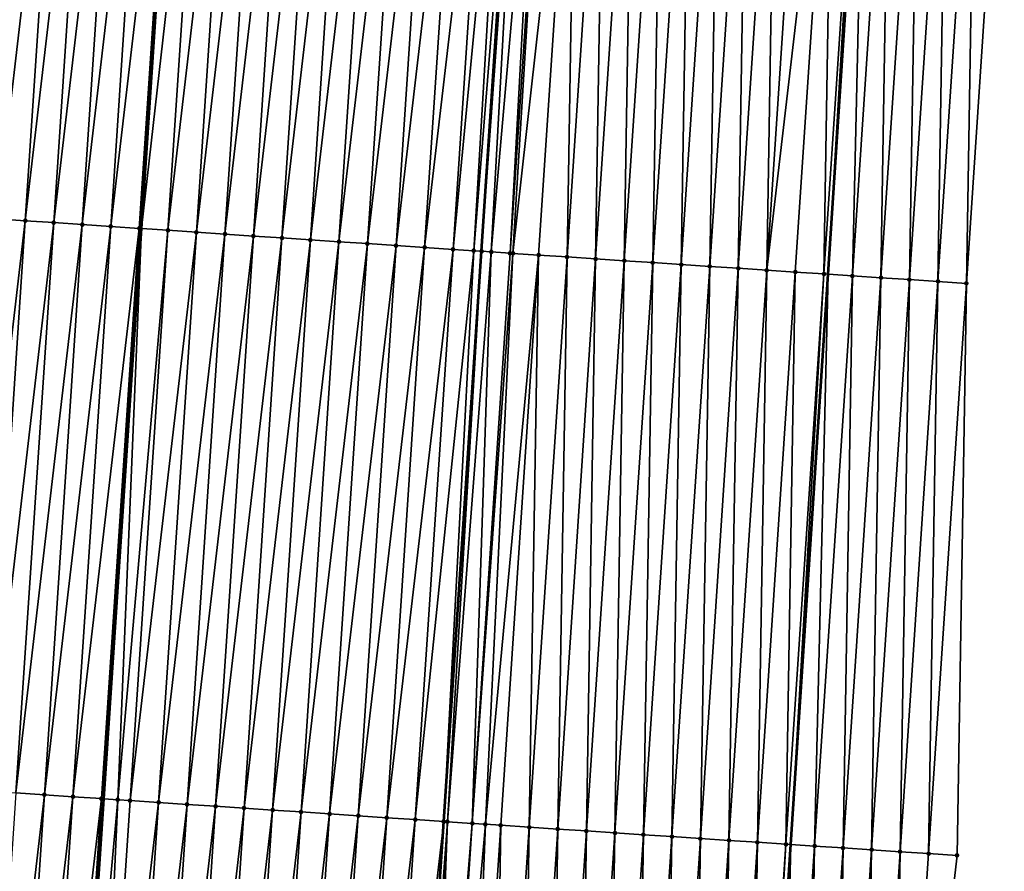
# Model space of a CAD drawing. Header units: feet. Extents: x 2017353 to 2024169, y 808050 to 818690.
# Tile 58 of 256: x 2023451 to 2023485, y 809962 to 809992. Entities that reach past the tile are written whole.
import ezdxf

# ---------------------------------------------------------------- set-up
doc = ezdxf.new("R2010")
doc.units = ezdxf.units.FT
doc.header["$MEASUREMENT"] = 0
for name, color, linetype, lineweight in [('EP_Travel Lane', 172, 'Continuous', 53), ('SB-Road Shots', 141, 'Continuous', 100), ('SB-Road X-Section', 40, 'Continuous', 13), ('STRIPING', 60, 'Continuous', 53)]:
    doc.layers.add(name, color=color, linetype=linetype, lineweight=lineweight)
doc.layers.add('I-77-MM15-17_SB-Surface-BORDER', color=7, linetype='Continuous')
doc.layers.add('I-77-MM15-17_SB-Surface-TIN', color=7, linetype='Continuous')

msp = doc.modelspace()

# ---------------------------------------------------------------- linework, layer by layer
at = {"layer": 'EP_Travel Lane'}
msp.add_polyline3d([(2023463.558335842, 809763.6617543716, 273.0944449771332), (2023465.008544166, 809783.6062233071, 273.4343236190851), (2023466.458720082, 809803.5502465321, 273.7989326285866), (2023467.908912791, 809823.4945007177, 274.1507299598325), (2023469.359079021, 809843.4383907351, 274.5227218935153), (2023470.809231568, 809863.3820925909, 274.9051513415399), (2023472.259370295, 809883.325604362, 275.2981312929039), (2023473.709494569, 809903.2689173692, 275.7021337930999), (2023475.159553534, 809923.211332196, 276.155959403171), (2023476.570347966, 809943.233914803, 276.6209185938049), (2023477.877500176, 809963.1855540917, 277.0939359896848), (2023479.184639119, 809983.1369908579, 277.5756239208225), (2023480.491850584, 810003.0895345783, 278.0099625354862)], dxfattribs=at)
at = {"layer": 'I-77-MM15-17_SB-Surface-BORDER', "color": 3, "linetype": 'Continuous', "lineweight": -3}
msp.add_polyline3d([(2023485.344767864, 810002.7709452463, 277.8615916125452), (2023484.02067109, 809982.8198264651, 277.414297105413), (2023483.694478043, 809962.8039745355, 276.9033406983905), (2023481.372566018, 809942.9189219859, 276.4626811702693), (2023480.952199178, 809922.7930444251, 275.9954504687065), (2023479.50214645, 809902.8507153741, 275.5368667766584), (2023477.054661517, 809882.9800089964, 275.1281058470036), (2023475.604530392, 809863.0366017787, 274.7293249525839), (2023474.154421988, 809843.0935070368, 274.3132194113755), (2023472.704249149, 809823.1495261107, 273.9462715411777), (2023470.256651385, 809803.2772679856, 273.6235835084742), (2023468.806482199, 809783.3333373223, 273.2538390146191), (2023467.356292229, 809763.3891208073, 272.8999592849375)], dxfattribs=at)
at = {"layer": 'I-77-MM15-17_SB-Surface-TIN', "color": 128, "linetype": 'Continuous', "lineweight": -3}
for points in [[(2023449.097872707, 809985.1432259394, 277.1725771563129), (2023451.419755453, 810005.0278373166, 277.6321185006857), (2023450.421981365, 810005.0945238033, 277.6122262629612)], [(2023449.097872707, 809985.1432259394, 277.1725771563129), (2023450.095646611, 809985.0765366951, 277.1925877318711), (2023451.419755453, 810005.0278373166, 277.6321185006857)], [(2023450.095646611, 809985.0765366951, 277.1925877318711), (2023452.417525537, 810004.9610905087, 277.6545905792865), (2023451.419755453, 810005.0278373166, 277.6321185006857)], [(2023450.095646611, 809985.0765366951, 277.1925877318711), (2023451.093420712, 809985.0098504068, 277.2124718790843), (2023452.417525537, 810004.9610905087, 277.6545905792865)], [(2023451.093420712, 809985.0098504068, 277.2124718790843), (2023453.415292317, 810004.8942939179, 277.6791917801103), (2023452.417525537, 810004.9610905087, 277.6545905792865)], [(2023451.093420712, 809985.0098504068, 277.2124718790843), (2023452.091193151, 809984.9431390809, 277.2334268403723), (2023453.415292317, 810004.8942939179, 277.6791917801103)], [(2023452.091193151, 809984.9431390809, 277.2334268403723), (2023454.413059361, 810004.8275012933, 277.7036233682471), (2023453.415292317, 810004.8942939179, 277.6791917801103)], [(2023452.091193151, 809984.9431390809, 277.2334268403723), (2023453.088956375, 809984.8762888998, 277.2603203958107), (2023454.413059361, 810004.8275012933, 277.7036233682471)], [(2023453.088956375, 809984.8762888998, 277.2603203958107), (2023455.410826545, 810004.7607107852, 277.7279644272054), (2023454.413059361, 810004.8275012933, 277.7036233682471)], [(2023453.088956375, 809984.8762888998, 277.2603203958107), (2023454.086723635, 809984.8094995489, 277.2846123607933), (2023455.410826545, 810004.7607107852, 277.7279644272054)], [(2023454.086723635, 809984.8094995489, 277.2846123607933), (2023456.408590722, 810004.6938749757, 277.7542429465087), (2023455.410826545, 810004.7607107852, 277.7279644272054)], [(2023454.086723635, 809984.8094995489, 277.2846123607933), (2023455.08448588, 809984.7426346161, 277.3121368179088), (2023456.408590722, 810004.6938749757, 277.7542429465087)], [(2023455.08448588, 809984.7426346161, 277.3121368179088), (2023456.481564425, 810004.6889815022, 277.7563900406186), (2023456.408590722, 810004.6938749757, 277.7542429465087)], [(2023455.08448588, 809984.7426346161, 277.3121368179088), (2023455.160546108, 809984.7375335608, 277.3144005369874), (2023456.481564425, 810004.6889815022, 277.7563900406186)], [(2023457.406350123, 810004.6269671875, 277.7835998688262), (2023456.481564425, 810004.6889815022, 277.7563900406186), (2023455.160546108, 809984.7375335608, 277.3144005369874)], [(2023456.082244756, 809984.6757189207, 277.3418323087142), (2023457.406350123, 810004.6269671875, 277.7835998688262), (2023455.160546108, 809984.7375335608, 277.3144005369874)], [(2023456.082244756, 809984.6757189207, 277.3418323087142), (2023458.404115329, 810004.5601468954, 277.8092147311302), (2023457.406350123, 810004.6269671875, 277.7835998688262)], [(2023456.082244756, 809984.6757189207, 277.3418323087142), (2023457.080011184, 809984.6089170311, 277.3666605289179), (2023458.404115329, 810004.5601468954, 277.8092147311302)], [(2023457.080011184, 809984.6089170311, 277.3666605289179), (2023459.401883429, 810004.493370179, 277.8329659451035), (2023458.404115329, 810004.5601468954, 277.8092147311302)], [(2023457.080011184, 809984.6089170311, 277.3666605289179), (2023458.077777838, 809984.5421185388, 277.3913434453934), (2023459.401883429, 810004.493370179, 277.8329659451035)], [(2023458.077777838, 809984.5421185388, 277.3913434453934), (2023460.39965312, 810004.4266174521, 277.8556911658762), (2023459.401883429, 810004.493370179, 277.8329659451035)], [(2023458.077777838, 809984.5421185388, 277.3913434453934), (2023459.075546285, 809984.4753470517, 277.4148713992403), (2023460.39965312, 810004.4266174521, 277.8556911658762)], [(2023459.075546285, 809984.4753470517, 277.4148713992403), (2023461.397417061, 810004.3597780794, 277.8821220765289), (2023460.39965312, 810004.4266174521, 277.8556911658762)], [(2023459.075546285, 809984.4753470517, 277.4148713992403), (2023460.073309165, 809984.4084916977, 277.4419861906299), (2023461.397417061, 810004.3597780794, 277.8821220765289)], [(2023460.073309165, 809984.4084916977, 277.4419861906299), (2023462.395185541, 810004.2930070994, 277.9056279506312), (2023461.397417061, 810004.3597780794, 277.8821220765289)], [(2023460.073309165, 809984.4084916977, 277.4419861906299), (2023461.071075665, 809984.3416908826, 277.4667684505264), (2023462.395185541, 810004.2930070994, 277.9056279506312)], [(2023461.071075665, 809984.3416908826, 277.4667684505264), (2023463.392954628, 810004.2262452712, 277.9287424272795), (2023462.395185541, 810004.2930070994, 277.9056279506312)], [(2023461.071075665, 809984.3416908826, 277.4667684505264), (2023462.0688508, 809984.2750201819, 277.4859859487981), (2023463.392954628, 810004.2262452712, 277.9287424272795)], [(2023462.0688508, 809984.2750201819, 277.4859859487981), (2023464.390720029, 810004.1594278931, 277.9542326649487), (2023463.392954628, 810004.2262452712, 277.9287424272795)], [(2023462.0688508, 809984.2750201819, 277.4859859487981), (2023463.066620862, 809984.2082730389, 277.5084727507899), (2023464.390720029, 810004.1594278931, 277.9542326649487)], [(2023463.066620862, 809984.2082730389, 277.5084727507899), (2023465.388483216, 810004.0925771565, 277.9811495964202), (2023464.390720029, 810004.1594278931, 277.9542326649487)], [(2023463.066620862, 809984.2082730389, 277.5084727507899), (2023464.064385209, 809984.1414397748, 277.5346427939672), (2023465.388483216, 810004.0925771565, 277.9811495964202)], [(2023464.064385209, 809984.1414397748, 277.5346427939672), (2023466.386245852, 810004.02571812, 278.0084214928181), (2023465.388483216, 810004.0925771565, 277.9811495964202)], [(2023464.064385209, 809984.1414397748, 277.5346427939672), (2023465.062146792, 809984.074564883, 277.5625931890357), (2023466.386245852, 810004.02571812, 278.0084214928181)], [(2023465.062146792, 809984.074564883, 277.5625931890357), (2023467.384008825, 810003.9588641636, 278.0354761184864), (2023466.386245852, 810004.02571812, 278.0084214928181)], [(2023465.062146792, 809984.074564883, 277.5625931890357), (2023466.059908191, 809984.0076872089, 277.5906625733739), (2023467.384008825, 810003.9588641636, 278.0354761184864)], [(2023466.059908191, 809984.0076872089, 277.5906625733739), (2023467.968417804, 810003.91964794, 278.0538166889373), (2023467.384008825, 810003.9588641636, 278.0354761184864)], [(2023466.059908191, 809984.0076872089, 277.5906625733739), (2023466.78183244, 809983.959278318, 277.6118216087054), (2023467.968417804, 810003.91964794, 278.0538166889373)], [(2023466.78183244, 809983.959278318, 277.6118216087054), (2023468.381769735, 810003.8919791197, 278.0638603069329), (2023467.968417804, 810003.91964794, 278.0538166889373)], [(2023466.78183244, 809983.959278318, 277.6118216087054), (2023467.057669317, 809983.9408054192, 277.6189079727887), (2023468.381769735, 810003.8919791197, 278.0638603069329)], [(2023468.493624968, 810003.8845136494, 278.0656473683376), (2023468.381769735, 810003.8919791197, 278.0638603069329), (2023467.057669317, 809983.9408054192, 277.6189079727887)], [(2023467.396649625, 809983.9181610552, 277.6251777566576), (2023468.493624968, 810003.8845136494, 278.0656473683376), (2023467.057669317, 809983.9408054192, 277.6189079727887)], [(2023467.396649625, 809983.9181610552, 277.6251777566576), (2023469.146468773, 810003.8410997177, 278.0693355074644), (2023468.493624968, 810003.8845136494, 278.0656473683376)], [(2023467.396649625, 809983.9181610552, 277.6251777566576), (2023468.055458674, 809983.8743490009, 277.6289609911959), (2023469.146468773, 810003.8410997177, 278.0693355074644)], [(2023468.055458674, 809983.8743490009, 277.6289609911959), (2023469.379566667, 810003.8256368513, 278.0690309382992), (2023469.146468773, 810003.8410997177, 278.0693355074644)], [(2023468.055458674, 809983.8743490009, 277.6289609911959), (2023468.151174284, 809983.8679954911, 277.6290098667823), (2023469.379566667, 810003.8256368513, 278.0690309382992)], [(2023468.151174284, 809983.8679954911, 277.6290098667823), (2023470.377380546, 810003.7595499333, 278.0632806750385), (2023469.379566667, 810003.8256368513, 278.0690309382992)], [(2023468.151174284, 809983.8679954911, 277.6290098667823), (2023469.053267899, 809983.8081919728, 277.6262095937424), (2023470.377380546, 810003.7595499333, 278.0632806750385)], [(2023469.053267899, 809983.8081919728, 277.6262095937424), (2023470.051083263, 809983.7421274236, 277.6195030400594), (2023470.377380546, 810003.7595499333, 278.0632806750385)], [(2023470.051083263, 809983.7421274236, 277.6195030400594), (2023471.375193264, 810003.6934455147, 278.0582788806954), (2023470.377380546, 810003.7595499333, 278.0632806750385)], [(2023470.051083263, 809983.7421274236, 277.6195030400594), (2023471.048902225, 809983.6761170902, 277.6104777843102), (2023471.375193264, 810003.6934455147, 278.0582788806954)], [(2023471.048902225, 809983.6761170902, 277.6104777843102), (2023472.373016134, 810003.6274940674, 278.0467347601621), (2023471.375193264, 810003.6934455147, 278.0582788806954)], [(2023471.048902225, 809983.6761170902, 277.6104777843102), (2023472.046711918, 809983.6099671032, 277.6074252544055), (2023472.373016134, 810003.6274940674, 278.0467347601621)], [(2023472.046711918, 809983.6099671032, 277.6074252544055), (2023473.370831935, 810003.5614360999, 278.0397463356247), (2023472.373016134, 810003.6274940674, 278.0467347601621)], [(2023472.046711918, 809983.6099671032, 277.6074252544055), (2023473.044515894, 809983.5437309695, 277.6080570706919), (2023473.370831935, 810003.5614360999, 278.0397463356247)], [(2023473.044515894, 809983.5437309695, 277.6080570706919), (2023474.368644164, 810003.4953243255, 278.0350591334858), (2023473.370831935, 810003.5614360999, 278.0397463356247)], [(2023473.044515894, 809983.5437309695, 277.6080570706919), (2023474.04232742, 809983.4776085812, 277.6038242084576), (2023474.368644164, 810003.4953243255, 278.0350591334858)], [(2023474.04232742, 809983.4776085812, 277.6038242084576), (2023475.366458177, 810003.4292394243, 278.0292226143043), (2023474.368644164, 810003.4953243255, 278.0350591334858)], [(2023474.04232742, 809983.4776085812, 277.6038242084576), (2023475.040147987, 809983.4116224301, 277.5937647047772), (2023475.366458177, 810003.4292394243, 278.0292226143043)], [(2023475.040147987, 809983.4116224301, 277.5937647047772), (2023476.364272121, 810003.3631534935, 278.0234301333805), (2023475.366458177, 810003.4292394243, 278.0292226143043)], [(2023475.040147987, 809983.4116224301, 277.5937647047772), (2023476.037960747, 809983.3455186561, 277.5887357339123), (2023476.364272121, 810003.3631534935, 278.0234301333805)], [(2023476.037960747, 809983.3455186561, 277.5887357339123), (2023477.362085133, 810003.2970534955, 278.0182392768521), (2023476.364272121, 810003.3631534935, 278.0234301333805)], [(2023476.037960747, 809983.3455186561, 277.5887357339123), (2023477.035771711, 809983.27938781, 277.5848645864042), (2023477.362085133, 810003.2970534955, 278.0182392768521)], [(2023477.035771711, 809983.27938781, 277.5848645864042), (2023478.359898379, 810003.2309570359, 278.012897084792), (2023477.362085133, 810003.2970534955, 278.0182392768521)], [(2023477.035771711, 809983.27938781, 277.5848645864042), (2023479.357699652, 810003.1646801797, 278.0152701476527), (2023478.359898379, 810003.2309570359, 278.012897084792)], [(2023477.035771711, 809983.27938781, 277.5848645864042), (2023478.03357771, 809983.2131821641, 277.5841924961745), (2023479.357699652, 810003.1646801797, 278.0152701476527)], [(2023478.03357771, 809983.2131821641, 277.5841924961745), (2023479.03138764, 809983.147035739, 277.5809876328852), (2023479.357699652, 810003.1646801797, 278.0152701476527)], [(2023479.03138764, 809983.147035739, 277.5809876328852), (2023480.355506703, 810003.0984903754, 278.0139201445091), (2023479.357699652, 810003.1646801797, 278.0152701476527)], [(2023479.03138764, 809983.147035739, 277.5809876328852), (2023479.184639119, 809983.1369908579, 277.5756239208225), (2023480.355506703, 810003.0984903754, 278.0139201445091)], [(2023480.355506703, 810003.0984903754, 278.0139201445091), (2023479.184639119, 809983.1369908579, 277.5756239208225), (2023480.491850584, 810003.0895345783, 278.0099625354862)], [(2023480.029246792, 809983.0816309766, 277.5460631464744), (2023480.491850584, 810003.0895345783, 278.0099625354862), (2023479.184639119, 809983.1369908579, 277.5756239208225)], [(2023480.029246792, 809983.0816309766, 277.5460631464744), (2023481.353356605, 810003.0329462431, 277.9849558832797), (2023480.491850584, 810003.0895345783, 278.0099625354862)], [(2023480.029246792, 809983.0816309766, 277.5460631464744), (2023481.027102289, 809983.0161711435, 277.5134939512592), (2023481.353356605, 810003.0329462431, 277.9849558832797)], [(2023481.027102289, 809983.0161711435, 277.5134939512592), (2023482.351216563, 810002.9675536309, 277.9495113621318), (2023481.353356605, 810003.0329462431, 277.9849558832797)], [(2023481.027102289, 809983.0161711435, 277.5134939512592), (2023482.024951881, 809982.9506223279, 277.4847303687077), (2023482.351216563, 810002.9675536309, 277.9495113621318)], [(2023482.024951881, 809982.9506223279, 277.4847303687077), (2023483.349063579, 810002.9019659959, 277.9224076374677), (2023482.351216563, 810002.9675536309, 277.9495113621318)], [(2023482.024951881, 809982.9506223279, 277.4847303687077), (2023483.022811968, 809982.8852316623, 277.4492029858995), (2023483.349063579, 810002.9019659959, 277.9224076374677)], [(2023483.022811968, 809982.8852316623, 277.4492029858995), (2023484.346914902, 810002.8364432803, 277.8925274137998), (2023483.349063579, 810002.9019659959, 277.9224076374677)], [(2023483.022811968, 809982.8852316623, 277.4492029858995), (2023484.02067109, 809982.8198264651, 277.414297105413), (2023484.346914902, 810002.8364432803, 277.8925274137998)], [(2023484.02067109, 809982.8198264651, 277.414297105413), (2023485.344767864, 810002.7709452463, 277.8615916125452), (2023484.346914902, 810002.8364432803, 277.8925274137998)], [(2023448.77151924, 809965.1249568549, 276.7650119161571), (2023451.093420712, 809985.0098504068, 277.2124718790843), (2023450.095646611, 809985.0765366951, 277.1925877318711)], [(2023448.77151924, 809965.1249568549, 276.7650119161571), (2023449.769293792, 809965.0582773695, 276.7846047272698), (2023451.093420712, 809985.0098504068, 277.2124718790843)], [(2023449.769293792, 809965.0582773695, 276.7846047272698), (2023452.091193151, 809984.9431390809, 277.2334268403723), (2023451.093420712, 809985.0098504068, 277.2124718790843)], [(2023449.769293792, 809965.0582773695, 276.7846047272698), (2023450.767067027, 809964.9915780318, 276.8050465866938), (2023452.091193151, 809984.9431390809, 277.2334268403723)], [(2023450.767067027, 809964.9915780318, 276.8050465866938), (2023453.088956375, 809984.8762888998, 277.2603203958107), (2023452.091193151, 809984.9431390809, 277.2334268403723)], [(2023450.767067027, 809964.9915780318, 276.8050465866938), (2023451.764838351, 809964.9248499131, 276.8267193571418), (2023453.088956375, 809984.8762888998, 277.2603203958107)], [(2023451.764838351, 809964.9248499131, 276.8267193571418), (2023454.086723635, 809984.8094995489, 277.2846123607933), (2023453.088956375, 809984.8762888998, 277.2603203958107)], [(2023451.764838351, 809964.9248499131, 276.8267193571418), (2023452.762616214, 809964.8582203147, 276.8441785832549), (2023454.086723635, 809984.8094995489, 277.2846123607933)], [(2023452.762616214, 809964.8582203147, 276.8441785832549), (2023455.08448588, 809984.7426346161, 277.3121368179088), (2023454.086723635, 809984.8094995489, 277.2846123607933)], [(2023452.762616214, 809964.8582203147, 276.8441785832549), (2023453.760381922, 809964.791407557, 276.8694712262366), (2023455.08448588, 809984.7426346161, 277.3121368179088)], [(2023453.760381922, 809964.791407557, 276.8694712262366), (2023455.160546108, 809984.7375335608, 277.3144005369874), (2023455.08448588, 809984.7426346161, 277.3121368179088)], [(2023453.760381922, 809964.791407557, 276.8694712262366), (2023453.839528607, 809964.7860979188, 276.8718943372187), (2023455.160546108, 809984.7375335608, 277.3144005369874)], [(2023454.327758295, 809964.7533445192, 276.886841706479), (2023455.160546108, 809984.7375335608, 277.3144005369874), (2023453.839528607, 809964.7860979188, 276.8718943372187)], [(2023454.327758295, 809964.7533445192, 276.886841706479), (2023456.082244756, 809984.6757189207, 277.3418323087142), (2023455.160546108, 809984.7375335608, 277.3144005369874)], [(2023454.327758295, 809964.7533445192, 276.886841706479), (2023454.758141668, 809964.7245049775, 276.8986053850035), (2023456.082244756, 809984.6757189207, 277.3418323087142)], [(2023454.758141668, 809964.7245049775, 276.8986053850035), (2023457.080011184, 809984.6089170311, 277.3666605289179), (2023456.082244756, 809984.6757189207, 277.3418323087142)], [(2023454.758141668, 809964.7245049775, 276.8986053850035), (2023455.755908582, 809964.6577104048, 276.9231202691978), (2023457.080011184, 809984.6089170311, 277.3666605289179)], [(2023455.755908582, 809964.6577104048, 276.9231202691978), (2023458.077777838, 809984.5421185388, 277.3913434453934), (2023457.080011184, 809984.6089170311, 277.3666605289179)], [(2023455.755908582, 809964.6577104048, 276.9231202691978), (2023456.753677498, 809964.5909459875, 276.9463454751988), (2023458.077777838, 809984.5421185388, 277.3913434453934)], [(2023456.753677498, 809964.5909459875, 276.9463454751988), (2023459.075546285, 809984.4753470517, 277.4148713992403), (2023458.077777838, 809984.5421185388, 277.3913434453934)], [(2023456.753677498, 809964.5909459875, 276.9463454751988), (2023457.751445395, 809964.5241662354, 276.9702265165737), (2023459.075546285, 809984.4753470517, 277.4148713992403)], [(2023457.751445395, 809964.5241662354, 276.9702265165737), (2023460.073309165, 809984.4084916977, 277.4419861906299), (2023459.075546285, 809984.4753470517, 277.4148713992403)], [(2023457.751445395, 809964.5241662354, 276.9702265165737), (2023458.74921295, 809964.4573813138, 276.9943286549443), (2023460.073309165, 809984.4084916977, 277.4419861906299)], [(2023458.74921295, 809964.4573813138, 276.9943286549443), (2023461.071075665, 809984.3416908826, 277.4667684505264), (2023460.073309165, 809984.4084916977, 277.4419861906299)], [(2023458.74921295, 809964.4573813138, 276.9943286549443), (2023459.746983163, 809964.3906364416, 277.016717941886), (2023461.071075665, 809984.3416908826, 277.4667684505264)], [(2023459.746983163, 809964.3906364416, 277.016717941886), (2023462.0688508, 809984.2750201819, 277.4859859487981), (2023461.071075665, 809984.3416908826, 277.4667684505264)], [(2023459.746983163, 809964.3906364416, 277.016717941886), (2023460.744755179, 809964.3239187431, 277.0379450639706), (2023462.0688508, 809984.2750201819, 277.4859859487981)], [(2023460.744755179, 809964.3239187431, 277.0379450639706), (2023463.066620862, 809984.2082730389, 277.5084727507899), (2023462.0688508, 809984.2750201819, 277.4859859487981)], [(2023460.744755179, 809964.3239187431, 277.0379450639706), (2023461.742525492, 809964.2571753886, 277.0602694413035), (2023463.066620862, 809984.2082730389, 277.5084727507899)], [(2023461.742525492, 809964.2571753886, 277.0602694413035), (2023464.064385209, 809984.1414397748, 277.5346427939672), (2023463.066620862, 809984.2082730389, 277.5084727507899)], [(2023461.742525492, 809964.2571753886, 277.0602694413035), (2023462.740291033, 809964.1903601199, 277.0856694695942), (2023464.064385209, 809984.1414397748, 277.5346427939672)], [(2023462.740291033, 809964.1903601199, 277.0856694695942), (2023465.062146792, 809984.074564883, 277.5625931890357), (2023464.064385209, 809984.1414397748, 277.5346427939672)], [(2023462.740291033, 809964.1903601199, 277.0856694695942), (2023463.738055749, 809964.1235324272, 277.1116008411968), (2023465.062146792, 809984.074564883, 277.5625931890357)], [(2023463.738055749, 809964.1235324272, 277.1116008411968), (2023466.059908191, 809984.0076872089, 277.5906625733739), (2023465.062146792, 809984.074564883, 277.5625931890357)], [(2023463.738055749, 809964.1235324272, 277.1116008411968), (2023464.735824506, 809964.0567656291, 277.1349278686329), (2023466.059908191, 809984.0076872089, 277.5906625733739)], [(2023464.735824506, 809964.0567656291, 277.1349278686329), (2023466.78183244, 809983.959278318, 277.6118216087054), (2023466.059908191, 809984.0076872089, 277.5906625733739)], [(2023464.735824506, 809964.0567656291, 277.1349278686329), (2023465.733596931, 809963.9900540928, 277.1558914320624), (2023466.78183244, 809983.959278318, 277.6118216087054)], [(2023466.78183244, 809983.959278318, 277.6118216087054), (2023465.733596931, 809963.9900540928, 277.1558914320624), (2023467.057669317, 809983.9408054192, 277.6189079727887)], [(2023465.860823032, 809963.9815696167, 277.1576310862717), (2023467.057669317, 809983.9408054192, 277.6189079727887), (2023465.733596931, 809963.9900540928, 277.1558914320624)], [(2023465.860823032, 809963.9815696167, 277.1576310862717), (2023467.396649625, 809983.9181610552, 277.6251777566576), (2023467.057669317, 809983.9408054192, 277.6189079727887)], [(2023465.860823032, 809963.9815696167, 277.1576310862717), (2023466.731389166, 809963.9236410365, 277.1640895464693), (2023467.396649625, 809983.9181610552, 277.6251777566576)], [(2023466.731389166, 809963.9236410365, 277.1640895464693), (2023468.055458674, 809983.8743490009, 277.6289609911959), (2023467.396649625, 809983.9181610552, 277.6251777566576)], [(2023466.731389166, 809963.9236410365, 277.1640895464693), (2023468.151174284, 809983.8679954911, 277.6290098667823), (2023468.055458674, 809983.8743490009, 277.6289609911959)], [(2023466.731389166, 809963.9236410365, 277.1640895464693), (2023467.190362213, 809963.8931479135, 277.1654707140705), (2023468.151174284, 809983.8679954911, 277.6290098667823)], [(2023467.190362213, 809963.8931479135, 277.1654707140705), (2023469.053267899, 809983.8081919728, 277.6262095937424), (2023468.151174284, 809983.8679954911, 277.6290098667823)], [(2023467.190362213, 809963.8931479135, 277.1654707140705), (2023467.729194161, 809963.8574202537, 277.1640644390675), (2023469.053267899, 809983.8081919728, 277.6262095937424)], [(2023467.729194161, 809963.8574202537, 277.1640644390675), (2023468.727009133, 809963.7913497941, 277.157610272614), (2023469.053267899, 809983.8081919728, 277.6262095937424)], [(2023468.727009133, 809963.7913497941, 277.157610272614), (2023470.051083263, 809983.7421274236, 277.6195030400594), (2023469.053267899, 809983.8081919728, 277.6262095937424)], [(2023468.727009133, 809963.7913497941, 277.157610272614), (2023469.724831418, 809963.7253895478, 277.1464424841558), (2023470.051083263, 809983.7421274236, 277.6195030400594)], [(2023469.724831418, 809963.7253895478, 277.1464424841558), (2023471.048902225, 809983.6761170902, 277.6104777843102), (2023470.051083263, 809983.7421274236, 277.6195030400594)], [(2023469.724831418, 809963.7253895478, 277.1464424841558), (2023470.722643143, 809963.6592701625, 277.142080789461), (2023471.048902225, 809983.6761170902, 277.6104777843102)], [(2023470.722643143, 809963.6592701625, 277.142080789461), (2023472.046711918, 809983.6099671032, 277.6074252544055), (2023471.048902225, 809983.6761170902, 277.6104777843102)], [(2023470.722643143, 809963.6592701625, 277.142080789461), (2023471.720449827, 809963.5930748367, 277.1409669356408), (2023472.046711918, 809983.6099671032, 277.6074252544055)], [(2023471.720449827, 809963.5930748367, 277.1409669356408), (2023473.044515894, 809983.5437309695, 277.6080570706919), (2023472.046711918, 809983.6099671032, 277.6074252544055)], [(2023471.720449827, 809963.5930748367, 277.1409669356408), (2023472.718269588, 809963.5270765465, 277.131426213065), (2023473.044515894, 809983.5437309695, 277.6080570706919)], [(2023472.718269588, 809963.5270765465, 277.131426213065), (2023474.04232742, 809983.4776085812, 277.6038242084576), (2023473.044515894, 809983.5437309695, 277.6080570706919)], [(2023472.718269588, 809963.5270765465, 277.131426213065), (2023473.716098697, 809963.4612191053, 277.1158616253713), (2023474.04232742, 809983.4776085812, 277.6038242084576)], [(2023473.716098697, 809963.4612191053, 277.1158616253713), (2023475.040147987, 809983.4116224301, 277.5937647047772), (2023474.04232742, 809983.4776085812, 277.6038242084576)], [(2023473.716098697, 809963.4612191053, 277.1158616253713), (2023474.713909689, 809963.3950886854, 277.111971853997), (2023475.040147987, 809983.4116224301, 277.5937647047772)], [(2023474.713909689, 809963.3950886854, 277.111971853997), (2023476.037960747, 809983.3455186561, 277.5887357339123), (2023475.040147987, 809983.4116224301, 277.5937647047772)], [(2023474.713909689, 809963.3950886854, 277.111971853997), (2023475.711725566, 809963.3290318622, 277.1049344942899), (2023476.037960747, 809983.3455186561, 277.5887357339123)], [(2023475.711725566, 809963.3290318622, 277.1049344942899), (2023477.035771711, 809983.27938781, 277.5848645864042), (2023476.037960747, 809983.3455186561, 277.5887357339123)], [(2023475.711725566, 809963.3290318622, 277.1049344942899), (2023476.709539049, 809963.2629389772, 277.0994394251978), (2023477.035771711, 809983.27938781, 277.5848645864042)], [(2023476.709539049, 809963.2629389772, 277.0994394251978), (2023478.03357771, 809983.2131821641, 277.5841924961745), (2023477.035771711, 809983.27938781, 277.5848645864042)], [(2023476.709539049, 809963.2629389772, 277.0994394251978), (2023477.70734817, 809963.1967803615, 277.096755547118), (2023478.03357771, 809983.2131821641, 277.5841924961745)], [(2023477.70734817, 809963.1967803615, 277.096755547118), (2023479.03138764, 809983.147035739, 277.5809876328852), (2023478.03357771, 809983.2131821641, 277.5841924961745)], [(2023477.70734817, 809963.1967803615, 277.096755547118), (2023477.877500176, 809963.1855540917, 277.0939359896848), (2023479.03138764, 809983.147035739, 277.5809876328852)], [(2023479.03138764, 809983.147035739, 277.5809876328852), (2023477.877500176, 809963.1855540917, 277.0939359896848), (2023479.184639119, 809983.1369908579, 277.5756239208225)], [(2023478.705178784, 809963.1309456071, 277.0802206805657), (2023479.184639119, 809983.1369908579, 277.5756239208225), (2023477.877500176, 809963.1855540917, 277.0939359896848)], [(2023478.705178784, 809963.1309456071, 277.0802206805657), (2023480.029246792, 809983.0816309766, 277.5460631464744), (2023479.184639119, 809983.1369908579, 277.5756239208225)], [(2023478.705178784, 809963.1309456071, 277.0802206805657), (2023479.703044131, 809963.0656341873, 277.0413037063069), (2023480.029246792, 809983.0816309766, 277.5460631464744)], [(2023479.703044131, 809963.0656341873, 277.0413037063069), (2023481.027102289, 809983.0161711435, 277.5134939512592), (2023480.029246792, 809983.0816309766, 277.5460631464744)], [(2023479.703044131, 809963.0656341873, 277.0413037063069), (2023480.700896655, 809963.0001295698, 277.01064946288), (2023481.027102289, 809983.0161711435, 277.5134939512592)], [(2023480.700896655, 809963.0001295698, 277.01064946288), (2023482.024951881, 809982.9506223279, 277.4847303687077), (2023481.027102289, 809983.0161711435, 277.5134939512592)], [(2023480.700896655, 809963.0001295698, 277.01064946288), (2023481.698756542, 809962.9347358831, 276.975250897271), (2023482.024951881, 809982.9506223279, 277.4847303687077)], [(2023481.698756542, 809962.9347358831, 276.975250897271), (2023483.022811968, 809982.8852316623, 277.4492029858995), (2023482.024951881, 809982.9506223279, 277.4847303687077)], [(2023481.698756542, 809962.9347358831, 276.975250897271), (2023482.696615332, 809962.8693256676, 276.940559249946), (2023483.022811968, 809982.8852316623, 277.4492029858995)], [(2023482.696615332, 809962.8693256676, 276.940559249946), (2023484.02067109, 809982.8198264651, 277.414297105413), (2023483.022811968, 809982.8852316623, 277.4492029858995)], [(2023482.696615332, 809962.8693256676, 276.940559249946), (2023483.694478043, 809962.8039745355, 276.9033406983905), (2023484.02067109, 809982.8198264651, 277.414297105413)], [(2023449.442933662, 809945.0399078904, 276.3813203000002), (2023451.764838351, 809964.9248499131, 276.8267193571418), (2023450.767067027, 809964.9915780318, 276.8050465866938)], [(2023449.442933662, 809945.0399078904, 276.3813203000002), (2023450.44070522, 809944.9731833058, 276.4028423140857), (2023451.764838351, 809964.9248499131, 276.8267193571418)], [(2023450.44070522, 809944.9731833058, 276.4028423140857), (2023452.762616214, 809964.8582203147, 276.8441785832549), (2023451.764838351, 809964.9248499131, 276.8267193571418)], [(2023450.44070522, 809944.9731833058, 276.4028423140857), (2023451.438484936, 809944.9065816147, 276.4191083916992), (2023452.762616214, 809964.8582203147, 276.8441785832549)], [(2023451.438484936, 809944.9065816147, 276.4191083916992), (2023453.760381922, 809964.791407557, 276.8694712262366), (2023452.762616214, 809964.8582203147, 276.8441785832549)], [(2023451.438484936, 809944.9065816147, 276.4191083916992), (2023452.436253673, 809944.8398145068, 276.4424490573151), (2023453.760381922, 809964.791407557, 276.8694712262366)], [(2023452.436253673, 809944.8398145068, 276.4424490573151), (2023452.443266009, 809944.8393433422, 276.4426950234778), (2023453.760381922, 809964.791407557, 276.8694712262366)], [(2023452.443266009, 809944.8393433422, 276.4426950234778), (2023453.839528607, 809964.7860979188, 276.8718943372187), (2023453.760381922, 809964.791407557, 276.8694712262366)], [(2023452.443266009, 809944.8393433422, 276.4426950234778), (2023452.518487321, 809944.8343030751, 276.4447410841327), (2023453.839528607, 809964.7860979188, 276.8718943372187)], [(2023454.327758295, 809964.7533445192, 276.886841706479), (2023453.839528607, 809964.7860979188, 276.8718943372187), (2023452.518487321, 809944.8343030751, 276.4447410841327)], [(2023453.434016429, 809944.7729572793, 276.4696439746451), (2023454.327758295, 809964.7533445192, 276.886841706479), (2023452.518487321, 809944.8343030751, 276.4447410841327)], [(2023453.434016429, 809944.7729572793, 276.4696439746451), (2023454.758141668, 809964.7245049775, 276.8986053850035), (2023454.327758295, 809964.7533445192, 276.886841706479)], [(2023453.434016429, 809944.7729572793, 276.4696439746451), (2023455.755908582, 809964.6577104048, 276.9231202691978), (2023454.758141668, 809964.7245049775, 276.8986053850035)], [(2023453.434016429, 809944.7729572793, 276.4696439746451), (2023454.431787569, 809944.7062263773, 276.4914361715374), (2023455.755908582, 809964.6577104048, 276.9231202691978)], [(2023454.431787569, 809944.7062263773, 276.4914361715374), (2023456.753677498, 809964.5909459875, 276.9463454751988), (2023455.755908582, 809964.6577104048, 276.9231202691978)], [(2023454.431787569, 809944.7062263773, 276.4914361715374), (2023455.429557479, 809944.639476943, 276.5140209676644), (2023456.753677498, 809964.5909459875, 276.9463454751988)], [(2023455.429557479, 809944.639476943, 276.5140209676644), (2023457.751445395, 809964.5241662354, 276.9702265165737), (2023456.753677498, 809964.5909459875, 276.9463454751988)], [(2023455.429557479, 809944.639476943, 276.5140209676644), (2023456.427325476, 809944.5726986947, 276.5378380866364), (2023457.751445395, 809964.5241662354, 276.9702265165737)], [(2023456.427325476, 809944.5726986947, 276.5378380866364), (2023458.74921295, 809964.4573813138, 276.9943286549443), (2023457.751445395, 809964.5241662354, 276.9702265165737)], [(2023456.427325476, 809944.5726986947, 276.5378380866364), (2023457.425099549, 809944.5060119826, 276.5577403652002), (2023458.74921295, 809964.4573813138, 276.9943286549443)], [(2023457.425099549, 809944.5060119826, 276.5577403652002), (2023459.746983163, 809964.3906364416, 277.016717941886), (2023458.74921295, 809964.4573813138, 276.9943286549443)], [(2023457.425099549, 809944.5060119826, 276.5577403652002), (2023458.422873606, 809944.4393250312, 276.5776528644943), (2023459.746983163, 809964.3906364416, 277.016717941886)], [(2023458.422873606, 809944.4393250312, 276.5776528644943), (2023460.744755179, 809964.3239187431, 277.0379450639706), (2023459.746983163, 809964.3906364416, 277.016717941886)], [(2023458.422873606, 809944.4393250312, 276.5776528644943), (2023459.42064774, 809944.3726392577, 276.5975150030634), (2023460.744755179, 809964.3239187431, 277.0379450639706)], [(2023459.42064774, 809944.3726392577, 276.5975150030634), (2023461.742525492, 809964.2571753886, 277.0602694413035), (2023460.744755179, 809964.3239187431, 277.0379450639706)], [(2023459.42064774, 809944.3726392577, 276.5975150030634), (2023460.418418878, 809944.3059083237, 276.6193085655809), (2023461.742525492, 809964.2571753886, 277.0602694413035)], [(2023460.418418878, 809944.3059083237, 276.6193085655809), (2023462.740291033, 809964.1903601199, 277.0856694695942), (2023461.742525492, 809964.2571753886, 277.0602694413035)], [(2023460.418418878, 809944.3059083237, 276.6193085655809), (2023461.416183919, 809944.2390855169, 276.6450313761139), (2023462.740291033, 809964.1903601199, 277.0856694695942)], [(2023461.416183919, 809944.2390855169, 276.6450313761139), (2023463.738055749, 809964.1235324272, 277.1116008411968), (2023462.740291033, 809964.1903601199, 277.0856694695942)], [(2023461.416183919, 809944.2390855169, 276.6450313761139), (2023462.413946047, 809944.1722188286, 276.672630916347), (2023463.738055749, 809964.1235324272, 277.1116008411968)], [(2023462.413946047, 809944.1722188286, 276.672630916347), (2023464.735824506, 809964.0567656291, 277.1349278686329), (2023463.738055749, 809964.1235324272, 277.1116008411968)], [(2023462.413946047, 809944.1722188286, 276.672630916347), (2023463.41171469, 809944.1054503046, 276.6960321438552), (2023464.735824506, 809964.0567656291, 277.1349278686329)], [(2023463.41171469, 809944.1054503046, 276.6960321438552), (2023465.733596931, 809963.9900540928, 277.1558914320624), (2023464.735824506, 809964.0567656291, 277.1349278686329)], [(2023463.41171469, 809944.1054503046, 276.6960321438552), (2023464.409482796, 809944.0386736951, 276.7197791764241), (2023465.733596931, 809963.9900540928, 277.1558914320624)], [(2023465.860823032, 809963.9815696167, 277.1576310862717), (2023465.733596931, 809963.9900540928, 277.1558914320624), (2023464.409482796, 809944.0386736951, 276.7197791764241)], [(2023464.643704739, 809944.0230501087, 276.7231417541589), (2023465.860823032, 809963.9815696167, 277.1576310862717), (2023464.409482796, 809944.0386736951, 276.7197791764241)], [(2023464.643704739, 809944.0230501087, 276.7231417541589), (2023465.104591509, 809943.9924004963, 276.7257784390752), (2023465.860823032, 809963.9815696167, 277.1576310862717)], [(2023465.104591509, 809943.9924004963, 276.7257784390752), (2023466.731389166, 809963.9236410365, 277.1640895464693), (2023465.860823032, 809963.9815696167, 277.1576310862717)], [(2023465.104591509, 809943.9924004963, 276.7257784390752), (2023465.407279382, 809943.9723262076, 276.7251733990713), (2023466.731389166, 809963.9236410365, 277.1640895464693)], [(2023465.407279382, 809943.9723262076, 276.7251733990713), (2023467.190362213, 809963.8931479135, 277.1654707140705), (2023466.731389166, 809963.9236410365, 277.1640895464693)], [(2023465.407279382, 809943.9723262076, 276.7251733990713), (2023466.40509123, 809943.9062086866, 276.7207323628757), (2023467.190362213, 809963.8931479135, 277.1654707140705)], [(2023466.40509123, 809943.9062086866, 276.7207323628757), (2023467.729194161, 809963.8574202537, 277.1640644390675), (2023467.190362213, 809963.8931479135, 277.1654707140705)], [(2023466.40509123, 809943.9062086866, 276.7207323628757), (2023467.40290687, 809943.8401483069, 276.7138474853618), (2023467.729194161, 809963.8574202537, 277.1640644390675)], [(2023467.40290687, 809943.8401483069, 276.7138474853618), (2023468.727009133, 809963.7913497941, 277.157610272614), (2023467.729194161, 809963.8574202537, 277.1640644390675)], [(2023467.40290687, 809943.8401483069, 276.7138474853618), (2023468.400730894, 809943.7742142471, 276.7015601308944), (2023468.727009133, 809963.7913497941, 277.157610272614)], [(2023468.400730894, 809943.7742142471, 276.7015601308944), (2023469.724831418, 809963.7253895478, 277.1464424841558), (2023468.727009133, 809963.7913497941, 277.157610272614)], [(2023468.400730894, 809943.7742142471, 276.7015601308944), (2023469.398545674, 809943.7081409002, 276.6952298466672), (2023469.724831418, 809963.7253895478, 277.1464424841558)], [(2023469.398545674, 809943.7081409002, 276.6952298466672), (2023470.722643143, 809963.6592701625, 277.142080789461), (2023469.724831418, 809963.7253895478, 277.1464424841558)], [(2023469.398545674, 809943.7081409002, 276.6952298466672), (2023470.396359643, 809943.642055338, 276.6894219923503), (2023470.722643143, 809963.6592701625, 277.142080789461)], [(2023470.396359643, 809943.642055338, 276.6894219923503), (2023471.720449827, 809963.5930748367, 277.1409669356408), (2023470.722643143, 809963.6592701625, 277.142080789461)], [(2023470.396359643, 809943.642055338, 276.6894219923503), (2023471.39418592, 809943.5761552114, 276.675683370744), (2023471.720449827, 809963.5930748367, 277.1409669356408)], [(2023471.39418592, 809943.5761552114, 276.675683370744), (2023472.718269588, 809963.5270765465, 277.131426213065), (2023471.720449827, 809963.5930748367, 277.1409669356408)], [(2023471.39418592, 809943.5761552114, 276.675683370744), (2023472.392009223, 809943.5102102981, 276.6638601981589), (2023472.718269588, 809963.5270765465, 277.131426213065)], [(2023472.392009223, 809943.5102102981, 276.6638601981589), (2023473.716098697, 809963.4612191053, 277.1158616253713), (2023472.718269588, 809963.5270765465, 277.131426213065)], [(2023472.392009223, 809943.5102102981, 276.6638601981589), (2023473.389831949, 809943.4442566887, 276.6524089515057), (2023473.716098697, 809963.4612191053, 277.1158616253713)], [(2023473.389831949, 809943.4442566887, 276.6524089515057), (2023474.713909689, 809963.3950886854, 277.111971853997), (2023473.716098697, 809963.4612191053, 277.1158616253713)], [(2023473.389831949, 809943.4442566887, 276.6524089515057), (2023474.38765343, 809943.3782843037, 276.641760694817), (2023474.713909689, 809963.3950886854, 277.111971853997)], [(2023474.38765343, 809943.3782843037, 276.641760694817), (2023475.711725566, 809963.3290318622, 277.1049344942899), (2023474.713909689, 809963.3950886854, 277.111971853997)], [(2023474.38765343, 809943.3782843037, 276.641760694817), (2023475.385469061, 809943.3122237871, 276.6348816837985), (2023475.711725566, 809963.3290318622, 277.1049344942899)], [(2023475.385469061, 809943.3122237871, 276.6348816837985), (2023476.709539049, 809963.2629389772, 277.0994394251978), (2023475.711725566, 809963.3290318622, 277.1049344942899)], [(2023475.385469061, 809943.3122237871, 276.6348816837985), (2023476.383286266, 809943.2461869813, 276.6269885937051), (2023476.709539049, 809963.2629389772, 277.0994394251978)], [(2023476.383286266, 809943.2461869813, 276.6269885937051), (2023477.70734817, 809963.1967803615, 277.096755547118), (2023476.709539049, 809963.2629389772, 277.0994394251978)], [(2023476.383286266, 809943.2461869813, 276.6269885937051), (2023476.570347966, 809943.233914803, 276.6209185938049), (2023477.70734817, 809963.1967803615, 277.096755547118)], [(2023477.70734817, 809963.1967803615, 277.096755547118), (2023476.570347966, 809943.233914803, 276.6209185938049), (2023477.877500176, 809963.1855540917, 277.0939359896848)], [(2023477.381141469, 809943.1807227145, 276.5946090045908), (2023477.877500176, 809963.1855540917, 277.0939359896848), (2023476.570347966, 809943.233914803, 276.6209185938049)], [(2023477.381141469, 809943.1807227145, 276.5946090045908), (2023478.705178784, 809963.1309456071, 277.0802206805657), (2023477.877500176, 809963.1855540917, 277.0939359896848)], [(2023477.381141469, 809943.1807227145, 276.5946090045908), (2023478.378997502, 809943.115270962, 276.5616942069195), (2023478.705178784, 809963.1309456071, 277.0802206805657)], [(2023478.378997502, 809943.115270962, 276.5616942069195), (2023479.703044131, 809963.0656341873, 277.0413037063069), (2023478.705178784, 809963.1309456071, 277.0802206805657)], [(2023478.378997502, 809943.115270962, 276.5616942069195), (2023479.376841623, 809943.0496397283, 276.5364555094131), (2023479.703044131, 809963.0656341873, 277.0413037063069)], [(2023479.376841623, 809943.0496397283, 276.5364555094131), (2023480.700896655, 809963.0001295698, 277.01064946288), (2023479.703044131, 809963.0656341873, 277.0413037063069)], [(2023479.376841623, 809943.0496397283, 276.5364555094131), (2023480.374705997, 809942.9843136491, 276.498165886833), (2023480.700896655, 809963.0001295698, 277.01064946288)], [(2023480.374705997, 809942.9843136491, 276.498165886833), (2023481.698756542, 809962.9347358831, 276.975250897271), (2023480.700896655, 809963.0001295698, 277.01064946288)], [(2023480.374705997, 809942.9843136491, 276.498165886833), (2023481.372566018, 809942.9189219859, 276.4626811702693), (2023481.698756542, 809962.9347358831, 276.975250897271)], [(2023481.372566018, 809942.9189219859, 276.4626811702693), (2023482.696615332, 809962.8693256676, 276.940559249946), (2023481.698756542, 809962.9347358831, 276.975250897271)], [(2023481.372566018, 809942.9189219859, 276.4626811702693), (2023483.694478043, 809962.8039745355, 276.9033406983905), (2023482.696615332, 809962.8693256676, 276.940559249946)]]:
    msp.add_3dface(points, dxfattribs=at)
at = {"layer": 'SB-Road Shots', "lineweight": 100}
for p in [(2023451.093420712, 809985.0098504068, 277.2124718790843), (2023452.091193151, 809984.9431390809, 277.2334268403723), (2023453.088956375, 809984.8762888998, 277.2603203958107), (2023454.086723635, 809984.8094995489, 277.2846123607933), (2023455.08448588, 809984.7426346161, 277.3121368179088), (2023456.082244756, 809984.6757189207, 277.3418323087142), (2023457.080011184, 809984.6089170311, 277.3666605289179), (2023458.077777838, 809984.5421185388, 277.3913434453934), (2023459.075546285, 809984.4753470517, 277.4148713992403), (2023460.073309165, 809984.4084916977, 277.4419861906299), (2023461.071075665, 809984.3416908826, 277.4667684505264), (2023462.0688508, 809984.2750201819, 277.4859859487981), (2023463.066620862, 809984.2082730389, 277.5084727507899), (2023464.064385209, 809984.1414397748, 277.5346427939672), (2023465.062146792, 809984.074564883, 277.5625931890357), (2023466.059908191, 809984.0076872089, 277.5906625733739), (2023466.78183244, 809983.959278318, 277.6118216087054), (2023467.057669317, 809983.9408054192, 277.6189079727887), (2023467.396649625, 809983.9181610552, 277.6251777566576), (2023468.055458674, 809983.8743490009, 277.6289609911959), (2023468.151174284, 809983.8679954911, 277.6290098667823), (2023469.053267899, 809983.8081919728, 277.6262095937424), (2023470.051083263, 809983.7421274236, 277.6195030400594), (2023471.048902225, 809983.6761170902, 277.6104777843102), (2023472.046711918, 809983.6099671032, 277.6074252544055), (2023473.044515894, 809983.5437309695, 277.6080570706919), (2023474.04232742, 809983.4776085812, 277.6038242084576), (2023475.040147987, 809983.4116224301, 277.5937647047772), (2023476.037960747, 809983.3455186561, 277.5887357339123), (2023477.035771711, 809983.27938781, 277.5848645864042), (2023478.03357771, 809983.2131821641, 277.5841924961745), (2023479.03138764, 809983.147035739, 277.5809876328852), (2023480.029246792, 809983.0816309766, 277.5460631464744), (2023481.027102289, 809983.0161711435, 277.5134939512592), (2023482.024951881, 809982.9506223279, 277.4847303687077), (2023483.022811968, 809982.8852316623, 277.4492029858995), (2023484.02067109, 809982.8198264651, 277.414297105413), (2023451.764838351, 809964.9248499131, 276.8267193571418), (2023452.762616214, 809964.8582203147, 276.8441785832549), (2023453.760381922, 809964.791407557, 276.8694712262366), (2023454.327758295, 809964.7533445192, 276.886841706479), (2023454.758141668, 809964.7245049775, 276.8986053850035), (2023455.755908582, 809964.6577104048, 276.9231202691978), (2023456.753677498, 809964.5909459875, 276.9463454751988), (2023457.751445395, 809964.5241662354, 276.9702265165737), (2023458.74921295, 809964.4573813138, 276.9943286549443), (2023459.746983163, 809964.3906364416, 277.016717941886), (2023460.744755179, 809964.3239187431, 277.0379450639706), (2023461.742525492, 809964.2571753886, 277.0602694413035), (2023462.740291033, 809964.1903601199, 277.0856694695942), (2023463.738055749, 809964.1235324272, 277.1116008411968), (2023464.735824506, 809964.0567656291, 277.1349278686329), (2023465.733596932, 809963.990054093, 277.155891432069), (2023465.860823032, 809963.9815696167, 277.1576310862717), (2023466.731389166, 809963.9236410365, 277.1640895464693), (2023467.190362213, 809963.8931479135, 277.1654707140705), (2023467.729194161, 809963.8574202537, 277.1640644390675), (2023468.727009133, 809963.7913497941, 277.157610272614), (2023469.724831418, 809963.7253895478, 277.1464424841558), (2023470.722643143, 809963.6592701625, 277.142080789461), (2023471.720449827, 809963.5930748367, 277.1409669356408), (2023472.718269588, 809963.5270765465, 277.131426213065), (2023473.716098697, 809963.4612191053, 277.1158616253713), (2023474.713909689, 809963.3950886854, 277.111971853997), (2023475.711725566, 809963.3290318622, 277.1049344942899), (2023476.709539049, 809963.2629389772, 277.0994394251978), (2023477.70734817, 809963.1967803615, 277.096755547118), (2023478.705178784, 809963.1309456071, 277.0802206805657), (2023479.703044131, 809963.0656341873, 277.0413037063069), (2023480.700896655, 809963.0001295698, 277.01064946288), (2023481.698756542, 809962.9347358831, 276.975250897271), (2023482.696615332, 809962.8693256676, 276.940559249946), (2023483.694478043, 809962.8039745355, 276.9033406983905)]:
    msp.add_point(p, dxfattribs=at)
at = {"layer": 'SB-Road X-Section', "extrusion": (0.0662031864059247, 0.9975311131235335, 0.02342683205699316), "elevation": 941950.6526204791, "flags": 128}
msp.add_lwpolyline([(-1965404.221032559, -21795.48712968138), (-1965403.221032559, -21795.45221421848), (-1965402.22103256, -21795.41667708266), (-1965401.22103256, -21795.38790560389), (-1965400.221032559, -21795.35532746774), (-1965399.22103256, -21795.32039339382), (-1965398.22103256, -21795.31718765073), (-1965397.221032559, -21795.31651537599), (-1965396.22103256, -21795.31264316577), (-1965395.22103256, -21795.30761281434), (-1965394.221032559, -21795.29755054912), (-1965393.22103256, -21795.29331652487), (-1965392.22103256, -21795.29394851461), (-1965391.221032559, -21795.29089514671), (-1965390.22103256, -21795.28186741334), (-1965389.22103256, -21795.27515901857), (-1965388.316958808, -21795.27235797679), (-1965388.221032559, -21795.27240686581), (-1965387.560768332, -21795.27619113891), (-1965387.22103256, -21795.28246264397), (-1965386.944577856, -21795.28955095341), (-1965386.22103256, -21795.31071579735), (-1965385.22103256, -21795.33879288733), (-1965384.22103256, -21795.36675095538), (-1965383.22103256, -21795.39292818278), (-1965382.22103256, -21795.41542115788), (-1965381.22103256, -21795.43464393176), (-1965380.22103256, -21795.45943299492), (-1965379.221032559, -21795.48655522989), (-1965378.22103256, -21795.51008964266), (-1965377.22103256, -21795.53477933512), (-1965376.22103256, -21795.5596143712), (-1965375.22103256, -21795.58931801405), (-1965374.22103256, -21795.61685002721), (-1965373.22103256, -21795.64114866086), (-1965372.221032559, -21795.66804959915), (-1965371.22103256, -21795.68901031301), (-1965370.22103256, -21795.70889991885), (-1965369.22103256, -21795.72891598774), (-1965368.22103256, -21795.75223796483), (-1965367.22103256, -21795.77198176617), (-1965366.22103256, -21795.79489220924), (-1965365.22103256, -21795.81693056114), (-1965364.22103256, -21795.84033500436), (-1965363.221032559, -21795.86918361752), (-1965362.221032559, -21795.9006327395), (-1965361.22103256, -21795.93392202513), (-1965360.221032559, -21795.97568206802), (-1965359.22103256, -21796.0233729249), (-1965358.22103256, -21796.07337058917), (-1965357.221032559, -21796.12157309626), (-1965356.22103256, -21796.16113186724), (-1965355.993720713, -21796.16981082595)], dxfattribs=at)
at = {"layer": 'SB-Road X-Section', "extrusion": (0.06620319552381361, 0.9975311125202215, 0.02342683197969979), "elevation": 941930.6705815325, "flags": 128}
msp.add_lwpolyline([(-1965405.212420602, -21795.529909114), (-1965404.212420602, -21795.49268034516), (-1965403.212420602, -21795.45797917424), (-1965402.212420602, -21795.42257089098), (-1965401.212420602, -21795.39190823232), (-1965400.212420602, -21795.35298057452), (-1965399.212420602, -21795.33644116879), (-1965398.212420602, -21795.33375655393), (-1965397.212420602, -21795.32825997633), (-1965396.212420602, -21795.32122068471), (-1965395.212420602, -21795.31732984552), (-1965394.212420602, -21795.30176098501), (-1965393.212420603, -21795.29221764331), (-1965392.212420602, -21795.29110348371), (-1965391.212420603, -21795.28674059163), (-1965390.212420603, -21795.27556973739), (-1965389.212420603, -21795.26911379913), (-1965388.67240548, -21795.26770713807), (-1965388.212420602, -21795.26908868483), (-1965387.339929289, -21795.27554891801), (-1965387.212420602, -21795.27728904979), (-1965386.212420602, -21795.29825836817), (-1965385.212420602, -21795.32159179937), (-1965384.212420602, -21795.34753028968), (-1965383.212420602, -21795.37293729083), (-1965382.212420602, -21795.39526779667), (-1965381.212420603, -21795.41650074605), (-1965380.212420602, -21795.43889617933), (-1965379.212420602, -21795.46300493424), (-1965378.212420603, -21795.48689253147), (-1965377.212420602, -21795.51012411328), (-1965376.212420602, -21795.53464572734), (-1965375.781072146, -21795.54641263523), (-1965375.212420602, -21795.56378788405), (-1965374.212420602, -21795.58908747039), (-1965373.212420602, -21795.60655148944), (-1965372.212420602, -21795.62823020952), (-1965371.212420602, -21795.64867768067), (-1965370.212420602, -21795.66827587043), (-1965369.212420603, -21795.68843334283), (-1965368.212420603, -21795.71171982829), (-1965367.212420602, -21795.73081968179), (-1965366.212420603, -21795.75153256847), (-1965365.212420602, -21795.7729284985), (-1965364.212420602, -21795.79499452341), (-1965363.212420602, -21795.82088025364), (-1965362.212420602, -21795.8493551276), (-1965361.212420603, -21795.88474909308), (-1965360.212420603, -21795.92788251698), (-1965359.212420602, -21795.97336036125), (-1965358.212420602, -21796.02052784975), (-1965357.212420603, -21796.06587751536), (-1965356.212420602, -21796.10496349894), (-1965355.433262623, -21796.1341506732)], dxfattribs=at)
at = {"layer": 'STRIPING'}
for points in [[(2023439.509305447, 809765.4101569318, 273.1086760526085), (2023440.95999938, 809785.3547350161, 273.4405897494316), (2023442.41067645, 809805.2990812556, 273.7853580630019), (2023443.861351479, 809825.2433994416, 274.131682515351), (2023445.312014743, 809845.1875558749, 274.4869857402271), (2023446.762687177, 809865.1318383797, 274.8352956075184), (2023448.213362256, 809885.076157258, 275.1815816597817), (2023449.663994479, 809905.0198869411, 275.5605542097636), (2023451.114552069, 809924.9625905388, 275.9964449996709), (2023452.518487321, 809944.8343030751, 276.4447410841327), (2023453.839528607, 809964.7860979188, 276.8718943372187), (2023455.160546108, 809984.7375335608, 277.3144005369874), (2023456.481564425, 810004.6889815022, 277.7563900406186), (2023457.802549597, 810024.639928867, 278.219783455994), (2023459.123520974, 810044.5906678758, 278.6920830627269), (2023460.444482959, 810064.5412650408, 279.1704585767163), (2023461.765414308, 810084.4913995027, 279.6686133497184), (2023463.086335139, 810104.4413751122, 280.1735689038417), (2023464.407209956, 810124.3906557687, 280.7082415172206), (2023464.867266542, 810131.3390372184, 280.8830919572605)], [(2023451.39784108, 809764.5414666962, 273.3430447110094), (2023452.848070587, 809784.4862269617, 273.6667660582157), (2023454.298258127, 809804.4304100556, 274.022503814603), (2023455.748450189, 809824.3746553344, 274.3747920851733), (2023457.198622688, 809844.31863158, 274.7420039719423), (2023458.648799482, 809864.2626668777, 275.1059401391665), (2023460.098942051, 809884.2062315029, 275.4959850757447), (2023461.54914576, 809904.1506369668, 275.8393877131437), (2023462.999227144, 809924.0933601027, 276.2761110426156), (2023464.409482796, 809944.0386736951, 276.7197791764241), (2023465.733596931, 809963.9900540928, 277.1558914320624), (2023467.057669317, 809983.9408054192, 277.6189079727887), (2023468.381769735, 810003.8919791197, 278.0638603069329)]]:
    msp.add_polyline3d(points, dxfattribs=at)

doc.saveas('drawing.dxf')
